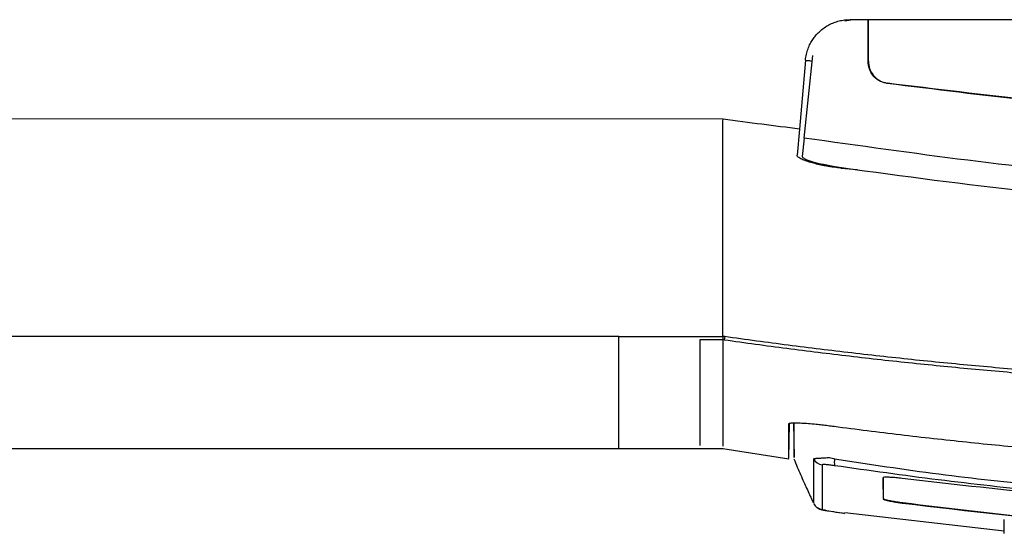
# Model space of a CAD drawing. Header units: millimetres. Extents: x -0.57 to 0.95, y -0.4 to 0.71.
# Tile 117 of 256: x 0.0991 to 0.1433, y 0.4596 to 0.483. Entities that reach past the tile are written whole.
import ezdxf

# ---------------------------------------------------------------- set-up
doc = ezdxf.new("R2010")
doc.units = ezdxf.units.MM
doc.layers.add('FORMAT', color=7, linetype='Continuous')

msp = doc.modelspace()

# ---------------------------------------------------------------- linework, layer by layer
at = {"layer": 'FORMAT', "color": 7, "linetype": 'Continuous', "lineweight": 25}
for p, q in [((0.136534, 0.483009), (0.136173, 0.482948)), ((0.191136, 0.483009), (0.136401, 0.483009)), ((0.137223, 0.481132), (0.137221, 0.483009)), ((0.137234, 0.481141), (0.137234, 0.483009)), ((0.134409, 0.481183), (0.134138, 0.478092)), ((0.134351, 0.477687), (0.134744, 0.481398)), ((0.137234, 0.481141), (0.137223, 0.481132)), ((0.138082, 0.480143), (0.138092, 0.480151)), ((0.130711, 0.47854), (0.007943, 0.478569)), ((0.130699, 0.47844), (0.130711, 0.47854)), ((0.134138, 0.47809), (0.134036, 0.476918)), ((0.134351, 0.477688), (0.134263, 0.476857)), ((0.135992, 0.476335), (0.136752, 0.476269)), ((0.126026, 0.46877), (0.003996, 0.468772)), ((0.126026, 0.46877), (0.130699, 0.46877)), ((0.130699, 0.468616), (0.129661, 0.468616)), ((0.133665, 0.463287), (0.133692, 0.464851)), ((0.13387, 0.464883), (0.133897, 0.463322)), ((0.129653, 0.463731), (0.130712, 0.463731)), ((0.129662, 0.463883), (0.129662, 0.463868)), ((0.130699, 0.463731), (0.133664, 0.463266)), ((0.134782, 0.461277), (0.134782, 0.461325)), ((0.137895, 0.461473), (0.137895, 0.461463)), ((0.138776, 0.461286), (0.138776, 0.461276)), ((0.136174, 0.46086), (0.14334, 0.460031)), ((0.14334, 0.459912), (0.143341, 0.460547)), ((0.14334, 0.459912), (0.14334, 0.460168))]:
    msp.add_line(p, q, dxfattribs=at)
at = {"layer": 'FORMAT', "color": 7, "linetype": 'Continuous', "lineweight": 25, "flags": 128}
msp.add_lwpolyline([(0.003995, 0.463733), (0.065011, 0.463733), (0.126026, 0.463733)], dxfattribs=at)
at = {"layer": 'FORMAT', "color": 7, "linetype": 'Continuous', "lineweight": 25}
for centre, radius, start, end in [((0.135233, 0.463488), 0.0004997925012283, 205.996336, 261.435669), ((0.136666, 0.4631), 0.0009615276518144, 169.801961, 188.569918), ((0.135228, 0.461473), 0.0004999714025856, 206.866375, 261.255317)]:
    msp.add_arc(centre, radius, start, end, dxfattribs=at)
for points, knots in [([(0.1344089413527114, 0.4811833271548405), (0.1344139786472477, 0.4812299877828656), (0.1344238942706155, 0.4813218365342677), (0.1344504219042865, 0.4814556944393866), (0.1344840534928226, 0.4815832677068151), (0.1345246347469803, 0.4817041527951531), (0.1345709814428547, 0.481818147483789), (0.1346222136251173, 0.4819251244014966), (0.1346774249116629, 0.4820250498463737), (0.134735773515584, 0.4821179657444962), (0.134796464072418, 0.4822039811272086), (0.1348587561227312, 0.4822832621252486), (0.1349219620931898, 0.4823560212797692), (0.1349854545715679, 0.4824225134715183), (0.1350905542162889, 0.4825231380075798), (0.1352462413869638, 0.4826484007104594), (0.1354625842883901, 0.4827809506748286), (0.1356901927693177, 0.4828838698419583), (0.1359248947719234, 0.4829561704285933), (0.1361627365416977, 0.4830008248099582), (0.1363222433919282, 0.4830063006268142), (0.1364013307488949, 0.4830090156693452)], [0, 0, 0, 0, 0.0474665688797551, 0.0934351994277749, 0.1379058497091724, 0.1808784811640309, 0.2223530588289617, 0.2623295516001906, 0.3008079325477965, 0.3377881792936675, 0.3732702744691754, 0.4072542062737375, 0.4397399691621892, 0.470727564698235, 0.5002170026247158, 0.5868880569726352, 0.6722080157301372, 0.7561779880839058, 0.8387991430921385, 0.9200727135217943, 1, 1, 1, 1]), ([(0.1344089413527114, 0.4811833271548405), (0.134425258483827, 0.4811818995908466), (0.1344475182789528, 0.4811799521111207), (0.1346609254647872, 0.4811612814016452), (0.1347178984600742, 0.4811562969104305)], [0, 0, 0, 0, 0.7330315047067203, 1, 1, 1, 1]), ([(0.1372339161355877, 0.4811413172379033), (0.1372449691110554, 0.4810288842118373), (0.1372670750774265, 0.4808040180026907), (0.1374394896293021, 0.4805045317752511), (0.1376931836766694, 0.4802777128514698), (0.1379297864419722, 0.4801788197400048), (0.1380661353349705, 0.480155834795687), (0.1380921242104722, 0.4801514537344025)], [0, 0, 0, 0, 0.236104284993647, 0.4722088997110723, 0.7083059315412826, 0.9444014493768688, 1, 1, 1, 1]), ([(0.1380820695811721, 0.4801427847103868), (0.1379726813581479, 0.4801695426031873), (0.1377539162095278, 0.4802230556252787), (0.1374824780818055, 0.4804347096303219), (0.137293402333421, 0.4807162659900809), (0.1372275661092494, 0.4809647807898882), (0.1372238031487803, 0.4811042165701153), (0.1372230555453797, 0.4811319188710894)], [0, 0, 0, 0, 0.2347143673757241, 0.4694044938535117, 0.7047608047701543, 0.9413435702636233, 1, 1, 1, 1]), ([(0.1637986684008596, 0.4783103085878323), (0.1595071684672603, 0.4783865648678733), (0.1509023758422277, 0.478539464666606), (0.1423627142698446, 0.4796074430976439), (0.1380820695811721, 0.4801427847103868)], [0, 0, 0, 0, 0.4987336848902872, 0.9999999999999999, 0.9999999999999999, 0.9999999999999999, 0.9999999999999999]), ([(0.1895052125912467, 0.4801514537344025), (0.1852910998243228, 0.4796340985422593), (0.1768419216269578, 0.4785968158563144), (0.163995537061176, 0.4781889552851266), (0.1510383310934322, 0.4785687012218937), (0.1424149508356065, 0.4796229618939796), (0.1380921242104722, 0.4801514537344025)], [0, 0, 0, 0, 0.2468457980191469, 0.4949189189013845, 0.7468071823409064, 1, 1, 1, 1]), ([(0.1341384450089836, 0.4780915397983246), (0.1335762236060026, 0.4781618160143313), (0.1324327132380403, 0.4783047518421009), (0.1312909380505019, 0.4784609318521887), (0.1307105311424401, 0.4785403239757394)], [0, 0, 0, 0, 0.491662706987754, 1, 1, 1, 1]), ([(0.13069901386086, 0.4687701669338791), (0.1307008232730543, 0.468857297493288), (0.1307058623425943, 0.4690999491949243), (0.1307041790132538, 0.4695713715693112), (0.1307007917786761, 0.4702453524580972), (0.1306983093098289, 0.4709609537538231), (0.1307001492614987, 0.4717074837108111), (0.130700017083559, 0.4724810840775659), (0.1306990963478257, 0.4731522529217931), (0.1306988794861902, 0.4736538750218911), (0.130698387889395, 0.473917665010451), (0.1306978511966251, 0.4741677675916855), (0.1306973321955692, 0.4744037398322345), (0.1306969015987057, 0.4746252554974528), (0.1306966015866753, 0.4748322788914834), (0.1306963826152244, 0.4750243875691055), (0.1306963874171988, 0.4752029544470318), (0.1306960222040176, 0.4753642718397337), (0.1306978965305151, 0.4755293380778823), (0.130698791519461, 0.4756778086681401), (0.1306992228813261, 0.4759188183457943), (0.1306989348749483, 0.4762558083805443), (0.1306990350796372, 0.4766936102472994), (0.1306990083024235, 0.4771308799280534), (0.1306990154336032, 0.4775676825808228), (0.1306990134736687, 0.4780040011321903), (0.130699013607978, 0.4782947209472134), (0.1306990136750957, 0.4784400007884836)], [0, 0, 0, 0, 0.0289559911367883, 0.0806401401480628, 0.154864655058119, 0.2495598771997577, 0.3134037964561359, 0.3965117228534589, 0.4987452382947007, 0.5281150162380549, 0.5560146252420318, 0.5823840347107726, 0.6071837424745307, 0.6303920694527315, 0.6520025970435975, 0.6720217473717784, 0.6904665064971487, 0.7073686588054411, 0.7228741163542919, 0.7370760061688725, 0.7499776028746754, 0.7917624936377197, 0.8335015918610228, 0.875194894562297, 0.9168423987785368, 0.9584441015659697, 1, 1, 1, 1]), ([(0.1637986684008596, 0.4753201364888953), (0.1588828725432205, 0.4754188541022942), (0.1490195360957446, 0.4756169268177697), (0.1392509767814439, 0.4769958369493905), (0.1343509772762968, 0.4776875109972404)], [0, 0, 0, 0, 0.4983907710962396, 1, 1, 1, 1]), ([(0.1359923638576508, 0.4763345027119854), (0.1359444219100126, 0.4763403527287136), (0.1358475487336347, 0.4763521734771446), (0.1357018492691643, 0.476372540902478), (0.1355550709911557, 0.4763949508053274), (0.1354081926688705, 0.4764195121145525), (0.1352622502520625, 0.4764460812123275), (0.1351183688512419, 0.4764745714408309), (0.1349777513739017, 0.4765048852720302), (0.1348416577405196, 0.4765368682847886), (0.1347114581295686, 0.4765705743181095), (0.1346134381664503, 0.4765981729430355), (0.1345355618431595, 0.4766228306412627), (0.1344677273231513, 0.4766459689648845), (0.1343834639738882, 0.4766767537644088), (0.1342892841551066, 0.4767147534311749), (0.1341937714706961, 0.4767591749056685), (0.134109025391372, 0.4768089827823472), (0.1340452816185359, 0.4768632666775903), (0.1340390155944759, 0.4768984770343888), (0.1340356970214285, 0.4769171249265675)], [0, 0, 0, 0, 0.0456992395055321, 0.0923414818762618, 0.1399347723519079, 0.1884866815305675, 0.2380043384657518, 0.2884944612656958, 0.3399633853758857, 0.3924170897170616, 0.4458612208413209, 0.5003011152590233, 0.522489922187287, 0.5561921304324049, 0.6014059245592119, 0.6581280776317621, 0.7263542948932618, 0.80607930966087, 0.8972969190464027, 1, 1, 1, 1]), ([(0.1342631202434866, 0.4768569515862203), (0.1342804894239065, 0.4768286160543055), (0.1343152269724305, 0.4767719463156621), (0.1346199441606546, 0.476656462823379), (0.1350731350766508, 0.4765354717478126), (0.135570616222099, 0.4764332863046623), (0.1358964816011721, 0.476381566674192), (0.136020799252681, 0.476361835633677)], [0, 0, 0, 0, 0.2169685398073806, 0.4339269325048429, 0.6509511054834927, 0.8668378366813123, 1, 1, 1, 1]), ([(0.1360207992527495, 0.4763618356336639), (0.1388117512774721, 0.4759816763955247), (0.1443936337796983, 0.4752213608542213), (0.1536623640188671, 0.4744705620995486), (0.1601388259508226, 0.4743609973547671), (0.1637986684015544, 0.4742990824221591)], [0, 0, 0, 0, 0.3030894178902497, 0.6061764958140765, 0.9999999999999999, 0.9999999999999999, 0.9999999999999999, 0.9999999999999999]), ([(0.1260262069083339, 0.463747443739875), (0.1260262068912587, 0.4637419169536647), (0.12602620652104, 0.4636220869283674), (0.1260262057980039, 0.4639750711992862), (0.1260262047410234, 0.4648703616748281), (0.1260262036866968, 0.4664277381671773), (0.12602620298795, 0.467989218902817), (0.1260262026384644, 0.4687702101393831)], [0, 0, 0, 0, 0.011939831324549, 0.2588756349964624, 0.5058114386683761, 0.7528263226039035, 1, 1, 1, 1]), ([(0.1969417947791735, 0.4687720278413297), (0.1964646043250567, 0.4687055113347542), (0.1955102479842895, 0.4685724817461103), (0.19407723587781, 0.468384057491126), (0.1926432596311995, 0.4682037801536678), (0.1912082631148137, 0.4680324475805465), (0.1897723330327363, 0.4678698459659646), (0.1883355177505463, 0.4677160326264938), (0.1868978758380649, 0.4675709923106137), (0.1854594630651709, 0.4674347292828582), (0.1840203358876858, 0.4673072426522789), (0.1825805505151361, 0.4671885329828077), (0.1811401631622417, 0.4670786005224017), (0.1796992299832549, 0.4669774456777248), (0.1782578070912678, 0.4668850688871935), (0.1768159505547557, 0.4668014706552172), (0.1753737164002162, 0.4667266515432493), (0.1739311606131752, 0.4666606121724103), (0.1724883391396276, 0.4666033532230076), (0.1710453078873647, 0.4665548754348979), (0.1696021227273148, 0.4665151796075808), (0.1681588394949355, 0.4664842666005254), (0.1667155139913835, 0.46646213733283), (0.1652722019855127, 0.4664487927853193), (0.1638289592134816, 0.4664442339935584), (0.1623858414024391, 0.4664484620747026), (0.1609429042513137, 0.4664614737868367), (0.1595002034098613, 0.4664832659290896), (0.1580577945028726, 0.4665138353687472), (0.1566157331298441, 0.4665531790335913), (0.1551740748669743, 0.4666012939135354), (0.1537328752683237, 0.466658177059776), (0.1522921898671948, 0.4667238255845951), (0.1508520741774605, 0.4667982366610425), (0.1494125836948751, 0.4668814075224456), (0.147973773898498, 0.4669733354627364), (0.1465357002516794, 0.4670740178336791), (0.1450984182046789, 0.4671834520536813), (0.1436619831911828, 0.4673016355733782), (0.1422264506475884, 0.4674285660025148), (0.1407918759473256, 0.4675642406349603), (0.1393583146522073, 0.4677086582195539), (0.1379258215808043, 0.4678618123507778), (0.136494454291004, 0.4680237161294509), (0.1350642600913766, 0.4681943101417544), (0.1336353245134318, 0.4683738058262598), (0.1322075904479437, 0.46856140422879), (0.1312568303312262, 0.4686938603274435), (0.1307814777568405, 0.468760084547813)], [0, 0, 0, 0, 0.0217757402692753, 0.0435503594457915, 0.0653238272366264, 0.0870961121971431, 0.1088671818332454, 0.130637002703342, 0.1524055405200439, 0.1741727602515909, 0.1959386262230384, 0.217703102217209, 0.2394661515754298, 0.2612277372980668, 0.2829878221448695, 0.3047463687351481, 0.3265033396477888, 0.3482586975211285, 0.3700124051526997, 0.3917644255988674, 0.4135147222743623, 0.4352632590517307, 0.4570100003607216, 0.4787549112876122, 0.5004979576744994, 0.5222391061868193, 0.5439783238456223, 0.5657155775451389, 0.5874508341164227, 0.6091840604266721, 0.6309152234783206, 0.6526442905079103, 0.6743712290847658, 0.6960960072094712, 0.717818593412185, 0.7395389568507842, 0.7612570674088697, 0.7829728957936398, 0.8046864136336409, 0.8263975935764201, 0.8481064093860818, 0.8698128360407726, 0.891516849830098, 0.9132184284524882, 0.9349175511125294, 0.9566141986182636, 0.9783083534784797, 1, 1, 1, 1]), ([(0.1296612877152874, 0.4686157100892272), (0.1296613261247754, 0.4675391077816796), (0.1296614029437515, 0.465385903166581), (0.1296615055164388, 0.4638910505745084), (0.1296615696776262, 0.4638853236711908), (0.1296615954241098, 0.4638830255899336)], [0, 0, 0, 0, 0.3745003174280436, 0.7490006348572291, 1, 1, 1, 1]), ([(0.1306990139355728, 0.4686157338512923), (0.1306990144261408, 0.4675789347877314), (0.1306990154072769, 0.4655053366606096), (0.1306990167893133, 0.4639579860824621), (0.1306990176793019, 0.4638714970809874), (0.1306990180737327, 0.4638331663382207)], [0, 0, 0, 0, 0.3576623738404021, 0.7153247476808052, 1, 1, 1, 1]), ([(0.1307592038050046, 0.4686194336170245), (0.1312279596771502, 0.4685538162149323), (0.1321655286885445, 0.468422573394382), (0.1335734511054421, 0.4682365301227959), (0.1349825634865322, 0.4680583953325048), (0.1363929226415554, 0.4678889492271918), (0.1378044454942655, 0.4677279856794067), (0.1392170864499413, 0.4675755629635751), (0.1406307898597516, 0.4674316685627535), (0.1420455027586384, 0.4672963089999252), (0.1434611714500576, 0.4671694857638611), (0.1448777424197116, 0.4670512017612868), (0.1462951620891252, 0.4669414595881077), (0.147713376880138, 0.466840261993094), (0.1491323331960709, 0.4667476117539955), (0.1505519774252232, 0.466663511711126), (0.1519722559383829, 0.4665879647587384), (0.1533931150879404, 0.4665209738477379), (0.154814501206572, 0.4664625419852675), (0.1562363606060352, 0.4664126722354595), (0.1576586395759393, 0.4663713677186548), (0.159081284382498, 0.4663386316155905), (0.1605042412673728, 0.4663144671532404), (0.1619274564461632, 0.4662988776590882), (0.163350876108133, 0.4662918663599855), (0.1647744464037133, 0.4662934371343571), (0.1661981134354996, 0.4663035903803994), (0.1676218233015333, 0.4663223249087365), (0.1690455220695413, 0.4663496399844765), (0.1704691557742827, 0.4663855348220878), (0.1718926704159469, 0.4664300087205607), (0.1733160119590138, 0.4664830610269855), (0.1747391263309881, 0.4665446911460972), (0.1761619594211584, 0.4666148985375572), (0.177584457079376, 0.4666936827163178), (0.1790065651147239, 0.4667810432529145), (0.180428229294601, 0.4668769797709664), (0.1818493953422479, 0.4669814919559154), (0.1832700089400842, 0.4670945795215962), (0.1846900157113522, 0.4672162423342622), (0.1861093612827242, 0.4673464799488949), (0.1875279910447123, 0.4674852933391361), (0.1889458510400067, 0.467632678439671), (0.1903628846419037, 0.467788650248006), (0.191779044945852, 0.4679531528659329), (0.1931942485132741, 0.4681263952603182), (0.194608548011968, 0.4683075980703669), (0.1955504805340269, 0.4684356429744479), (0.1960214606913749, 0.4684996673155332)], [0, 0, 0, 0, 0.02168830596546, 0.0433792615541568, 0.0650728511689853, 0.0867690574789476, 0.1084678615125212, 0.1301692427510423, 0.151873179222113, 0.1735796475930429, 0.1952886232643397, 0.2170000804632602, 0.2387139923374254, 0.2604303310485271, 0.2821490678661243, 0.3038701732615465, 0.3255936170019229, 0.3473193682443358, 0.3690473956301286, 0.3907776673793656, 0.4125101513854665, 0.4342448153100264, 0.4559816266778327, 0.4777205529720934, 0.4994615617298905, 0.521204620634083, 0.5429496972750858, 0.5646967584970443, 0.5864457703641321, 0.6081966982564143, 0.6299495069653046, 0.6517041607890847, 0.6734606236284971, 0.6952188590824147, 0.7169788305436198, 0.7387405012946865, 0.7605038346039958, 0.7822687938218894, 0.804035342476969, 0.8258034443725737, 0.8475730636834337, 0.869344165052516, 0.8911167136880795, 0.912890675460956, 0.9346660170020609, 0.9564427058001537, 0.9782207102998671, 1, 1, 1, 1]), ([(0.1336600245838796, 0.4648416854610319), (0.1336608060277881, 0.4648451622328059), (0.1336623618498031, 0.464852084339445), (0.1336752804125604, 0.4648609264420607), (0.1336959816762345, 0.4648685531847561), (0.1337252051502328, 0.4648748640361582), (0.1337627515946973, 0.4648798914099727), (0.1338391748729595, 0.4648861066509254), (0.1339817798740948, 0.4648888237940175), (0.1342314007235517, 0.4648798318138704), (0.1345356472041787, 0.4648592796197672), (0.1348507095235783, 0.4648306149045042), (0.1351495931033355, 0.4647989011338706), (0.1354216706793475, 0.4647671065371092), (0.1356061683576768, 0.4647430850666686), (0.1356991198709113, 0.4647309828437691)], [0, 0, 0, 0, 0.0412790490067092, 0.0821848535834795, 0.1228901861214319, 0.1635704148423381, 0.2044012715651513, 0.2455565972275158, 0.3693240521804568, 0.4921640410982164, 0.615794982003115, 0.7397840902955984, 0.826277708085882, 0.9124772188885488, 0.9999999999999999, 0.9999999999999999, 0.9999999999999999, 0.9999999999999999]), ([(0.1338989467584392, 0.4633335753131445), (0.133898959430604, 0.4634034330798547), (0.1338989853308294, 0.4635462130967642), (0.1338990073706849, 0.4644305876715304), (0.133899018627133, 0.4648822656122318)], [0, 0, 0, 0, 0.4892685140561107, 1, 1, 1, 1]), ([(0.1356991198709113, 0.4647309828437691), (0.136194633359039, 0.4646660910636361), (0.137185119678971, 0.4645363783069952), (0.1386717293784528, 0.464355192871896), (0.1401578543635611, 0.4641839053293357), (0.1416435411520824, 0.4640234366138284), (0.14312867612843, 0.4638735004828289), (0.144613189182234, 0.4637341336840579), (0.1460969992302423, 0.4636052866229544), (0.1475800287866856, 0.4634869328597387), (0.1490622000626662, 0.4633790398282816), (0.1505434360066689, 0.4632815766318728), (0.1520236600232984, 0.4631945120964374), (0.1535027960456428, 0.4631178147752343), (0.1549807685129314, 0.4630514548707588), (0.1564575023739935, 0.4629953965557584), (0.1579329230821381, 0.4629496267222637), (0.1594069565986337, 0.4629140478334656), (0.1608795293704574, 0.4628888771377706), (0.1623505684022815, 0.4628731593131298), (0.1633307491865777, 0.4628712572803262), (0.1638205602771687, 0.4628703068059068)], [0, 0, 0, 0, 0.053157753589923, 0.1062575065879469, 0.1592991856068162, 0.2122827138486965, 0.2652080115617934, 0.3180749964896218, 0.370883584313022, 0.4236336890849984, 0.4763252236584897, 0.5289581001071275, 0.5815322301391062, 0.6340475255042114, 0.6865038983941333, 0.7389012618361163, 0.7912395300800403, 0.8435186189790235, 0.8957384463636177, 0.9478989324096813, 1, 1, 1, 1]), ([(0.1260262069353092, 0.4637340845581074), (0.1268077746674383, 0.4637337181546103), (0.12801960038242, 0.4637331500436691), (0.1292314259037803, 0.4637340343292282), (0.1296616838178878, 0.4637343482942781)], [0, 0, 0, 0, 0.6449506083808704, 0.9999999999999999, 0.9999999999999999, 0.9999999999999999, 0.9999999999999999]), ([(0.1336639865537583, 0.4632867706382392), (0.1336639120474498, 0.4632888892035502), (0.1336636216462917, 0.4632971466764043), (0.1336633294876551, 0.4635562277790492), (0.1336631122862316, 0.4637488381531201)], [0, 0, 0, 0, 0.2565634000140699, 1, 1, 1, 1]), ([(0.1338880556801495, 0.4632657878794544), (0.1339398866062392, 0.4631416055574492), (0.1340440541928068, 0.4628920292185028), (0.134198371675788, 0.4625330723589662), (0.1343391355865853, 0.4622124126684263), (0.1345269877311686, 0.4617941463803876), (0.1346767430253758, 0.4614721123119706), (0.134749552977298, 0.4613241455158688), (0.1347746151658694, 0.4612732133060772)], [0, 0, 0, 0, 0.1036807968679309, 0.2083732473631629, 0.3254226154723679, 0.4628091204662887, 0.8150914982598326, 0.9999999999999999, 0.9999999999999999, 0.9999999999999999, 0.9999999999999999]), ([(0.1347824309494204, 0.4613250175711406), (0.134782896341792, 0.4614252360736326), (0.1347839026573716, 0.4616419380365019), (0.1347835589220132, 0.4627002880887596), (0.1347833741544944, 0.4632691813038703)], [0, 0, 0, 0, 0.4624715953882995, 1, 1, 1, 1]), ([(0.1347833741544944, 0.4632691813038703), (0.1347964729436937, 0.4632756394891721), (0.1348169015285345, 0.4632857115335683), (0.1349476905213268, 0.4632955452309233), (0.1350912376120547, 0.4633061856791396), (0.135276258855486, 0.4633084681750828), (0.1354942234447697, 0.4633350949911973), (0.1356431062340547, 0.4632923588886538), (0.1357193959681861, 0.4632704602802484)], [0, 0, 0, 0, 0.250746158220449, 0.3910582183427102, 0.5399179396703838, 0.6887685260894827, 0.8405204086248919, 1, 1, 1, 1]), ([(0.1357149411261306, 0.4629569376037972), (0.135645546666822, 0.4629668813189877), (0.1355415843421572, 0.4629817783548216), (0.1354049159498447, 0.4629992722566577), (0.1353138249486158, 0.4630076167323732), (0.1352409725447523, 0.4630110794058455), (0.1351711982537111, 0.4630094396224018), (0.1351633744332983, 0.4630001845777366), (0.1351581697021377, 0.4629940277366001)], [0, 0, 0, 0, 0.2510463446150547, 0.3761015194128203, 0.50130660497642, 0.6261748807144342, 0.7513159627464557, 1, 1, 1, 1]), ([(0.1357193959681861, 0.4632704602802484), (0.1372798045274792, 0.463030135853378), (0.1403870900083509, 0.462551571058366), (0.1450698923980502, 0.4620512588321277), (0.15286403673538, 0.4613548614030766), (0.1591250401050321, 0.4612333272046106), (0.1638205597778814, 0.461142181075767)], [0, 0, 0, 0, 0.1678964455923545, 0.3343369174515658, 0.5007774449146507, 1, 1, 1, 1]), ([(0.1351581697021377, 0.4629940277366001), (0.1351579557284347, 0.4624314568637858), (0.1351575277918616, 0.4613063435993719), (0.1351540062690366, 0.4610879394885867), (0.1351522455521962, 0.4609787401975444)], [0, 0, 0, 0, 0.5000126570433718, 0.9999999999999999, 0.9999999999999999, 0.9999999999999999, 0.9999999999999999]), ([(0.163820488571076, 0.4608835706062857), (0.1591186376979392, 0.4609748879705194), (0.1528491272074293, 0.4610966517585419), (0.1450431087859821, 0.4617862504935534), (0.1403695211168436, 0.4622994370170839), (0.1372663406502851, 0.4627377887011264), (0.1357149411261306, 0.4629569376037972)], [0, 0, 0, 0, 0.4999567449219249, 0.6666489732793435, 0.8333449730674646, 0.9999999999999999, 0.9999999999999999, 0.9999999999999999, 0.9999999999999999]), ([(0.1387511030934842, 0.4623825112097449), (0.1386558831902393, 0.4623942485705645), (0.138465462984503, 0.4624177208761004), (0.138210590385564, 0.4624380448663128), (0.1380172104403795, 0.462443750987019), (0.1379100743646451, 0.462435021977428), (0.1378994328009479, 0.4624208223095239), (0.1378949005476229, 0.4624147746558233)], [0, 0, 0, 0, 0.2104851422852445, 0.4209269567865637, 0.6319769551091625, 0.843258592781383, 1, 1, 1, 1]), ([(0.137895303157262, 0.461903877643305), (0.1378953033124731, 0.4619042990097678), (0.1378953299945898, 0.4619767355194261), (0.1378953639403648, 0.4621523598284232), (0.1378950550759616, 0.4623340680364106), (0.1378949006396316, 0.4624249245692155)], [0, 0, 0, 0, 0.0029169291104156, 0.5014451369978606, 1, 1, 1, 1]), ([(0.1378949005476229, 0.4624147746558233), (0.1378950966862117, 0.4622351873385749), (0.1378953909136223, 0.4619657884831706), (0.1378952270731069, 0.4616638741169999), (0.1378951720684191, 0.4615298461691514), (0.1378951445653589, 0.4614628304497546)], [0, 0, 0, 0, 0.4999437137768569, 0.7499653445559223, 1, 1, 1, 1]), ([(0.1638205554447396, 0.4607374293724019), (0.1617252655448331, 0.4607580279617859), (0.1575346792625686, 0.4607992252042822), (0.1491610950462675, 0.4612007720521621), (0.1429147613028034, 0.4619098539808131), (0.1387511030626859, 0.4623825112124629)], [0, 0, 0, 0, 0.250050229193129, 0.5001012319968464, 1, 1, 1, 1]), ([(0.1387761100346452, 0.4612857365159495), (0.1387310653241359, 0.4612919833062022), (0.1386395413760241, 0.4613046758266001), (0.1385092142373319, 0.4613247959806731), (0.1383866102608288, 0.4613451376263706), (0.1382719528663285, 0.461365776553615), (0.1381670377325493, 0.4613865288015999), (0.1380735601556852, 0.4614072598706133), (0.137996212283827, 0.4614270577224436), (0.1379397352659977, 0.461445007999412), (0.1379042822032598, 0.461460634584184), (0.1378982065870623, 0.4614688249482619), (0.1378951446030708, 0.4614729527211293)], [0, 0, 0, 0, 0.0882268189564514, 0.1792633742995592, 0.2673824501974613, 0.3575510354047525, 0.4559343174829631, 0.5566793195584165, 0.6662654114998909, 0.7782550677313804, 0.8882451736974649, 1, 1, 1, 1]), ([(0.1378951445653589, 0.4614628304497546), (0.1378986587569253, 0.4614583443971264), (0.1379057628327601, 0.4614492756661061), (0.1379496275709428, 0.4614310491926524), (0.138026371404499, 0.4614084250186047), (0.1381319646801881, 0.4613836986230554), (0.1382539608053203, 0.4613590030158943), (0.1383808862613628, 0.4613359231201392), (0.1385242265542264, 0.4613121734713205), (0.1386427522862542, 0.461294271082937), (0.138728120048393, 0.461282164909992), (0.1387600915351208, 0.4612778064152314), (0.138776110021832, 0.4612756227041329)], [0, 0, 0, 0, 0.1207431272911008, 0.2440869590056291, 0.3802953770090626, 0.5212551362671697, 0.6236468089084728, 0.7289112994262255, 0.8313744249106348, 0.9374368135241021, 0.9686543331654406, 0.9999999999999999, 0.9999999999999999, 0.9999999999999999, 0.9999999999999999]), ([(0.1638205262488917, 0.4596590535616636), (0.1617273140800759, 0.4596777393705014), (0.1575408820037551, 0.459715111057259), (0.1512698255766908, 0.460031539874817), (0.1450093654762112, 0.4605241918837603), (0.1408546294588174, 0.461031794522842), (0.1387761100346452, 0.4612857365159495)], [0, 0, 0, 0, 0.2500291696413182, 0.5000592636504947, 0.7498910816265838, 1, 1, 1, 1]), ([(0.138776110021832, 0.461275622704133), (0.141743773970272, 0.4609271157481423), (0.1473827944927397, 0.4602648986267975), (0.155742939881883, 0.4597474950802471), (0.1611264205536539, 0.4596818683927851), (0.1638205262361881, 0.4596490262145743)], [0, 0, 0, 0, 0.3569015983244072, 0.6781682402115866, 1, 1, 1, 1]), ([(0.1348912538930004, 0.4611091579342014), (0.1349185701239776, 0.4610874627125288), (0.1349769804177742, 0.4610410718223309), (0.1352531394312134, 0.4609699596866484), (0.1356380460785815, 0.4608979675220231), (0.1359871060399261, 0.4608447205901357), (0.1361601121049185, 0.4608183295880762)], [0, 0, 0, 0, 0.2301591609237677, 0.4921493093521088, 0.7482918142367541, 1, 1, 1, 1]), ([(0.1351522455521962, 0.4609787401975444), (0.135190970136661, 0.4609702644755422), (0.1352491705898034, 0.4609575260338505), (0.1357011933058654, 0.4608870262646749), (0.1360167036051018, 0.4608398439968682), (0.1361689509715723, 0.4608170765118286)], [0, 0, 0, 0, 0.507116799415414, 0.7621625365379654, 1, 1, 1, 1])]:
    msp.add_open_spline(points, degree=3, knots=knots, dxfattribs=at)
for points in [[(0.1306991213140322, 0.4687717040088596), (0.1306991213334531, 0.4687198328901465), (0.130699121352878, 0.4686683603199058), (0.1306991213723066, 0.4686172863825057)], [(0.1307814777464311, 0.4687600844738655), (0.1307540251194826, 0.4687639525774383), (0.1307265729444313, 0.468767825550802), (0.1306991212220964, 0.4687717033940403)], [(0.1307814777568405, 0.468760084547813), (0.1307740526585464, 0.4687128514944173), (0.1307666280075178, 0.4686659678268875), (0.1307592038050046, 0.4686194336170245)], [(0.1336631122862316, 0.4637488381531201), (0.1336620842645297, 0.4640134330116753), (0.1336610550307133, 0.4643778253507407), (0.1336600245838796, 0.4648416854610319)]]:
    msp.add_open_spline(points, degree=3, dxfattribs=at)

doc.saveas('drawing.dxf')
